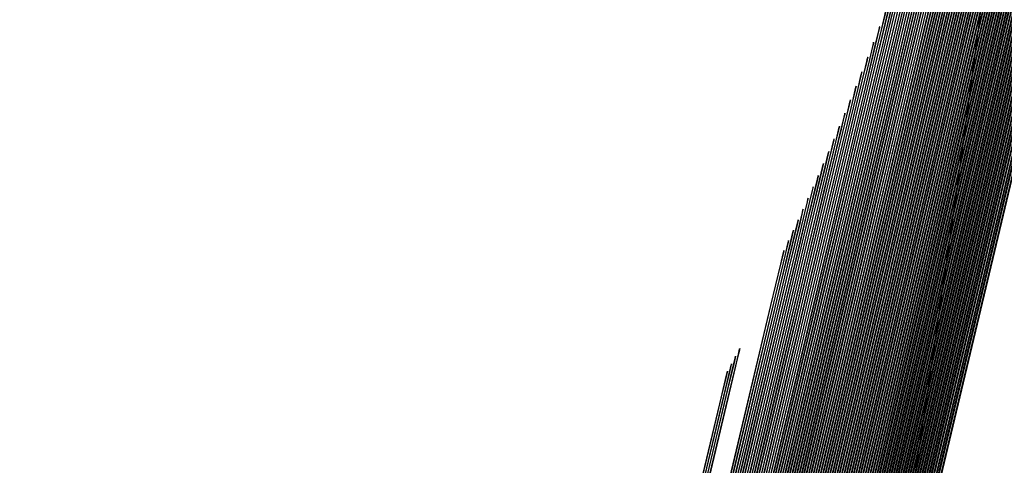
# Model space of a CAD drawing. Header units: millimetres. Extents: x 415 to 1550, y 0 to 812.
# Tile 18 of 51: x 823.496 to 824.317, y 144.757 to 145.129. Entities that reach past the tile are written whole.
import ezdxf

# ---------------------------------------------------------------- set-up
doc = ezdxf.new("R2010")
doc.units = ezdxf.units.MM

msp = doc.modelspace()

# ---------------------------------------------------------------- linework, layer by layer
at = {"color": 7, "linetype": 'Continuous', "lineweight": 25, "flags": 128}
for points in [[(823.62981, 142.31345), (824.0804, 144.19312), (824.52876, 146.07457), (824.64039, 146.54523), (824.66824, 146.6629), (824.67519, 146.69232), (824.67691, 146.69967), (824.67734, 146.70151), (824.67745, 146.70197), (824.67747, 146.70209), (824.67748, 146.70211), (824.67748, 146.70212), (824.67748, 146.70211), (824.67747, 146.70209), (824.67744, 146.70197), (824.67733, 146.70151), (824.67688, 146.69967), (824.67512, 146.69231), (824.66811, 146.66289), (824.64013, 146.5452), (824.52825, 146.07453), (824.07943, 144.19318), (823.64018, 142.36271)], [(823.63169, 142.31305), (824.08235, 144.19301), (824.53079, 146.07474), (824.64245, 146.54546), (824.67031, 146.66316), (824.67725, 146.69258), (824.67898, 146.69994), (824.67941, 146.70177), (824.67951, 146.70224), (824.67954, 146.70235), (824.67955, 146.70238), (824.67955, 146.70239), (824.67954, 146.70238), (824.67954, 146.70235), (824.67951, 146.70223), (824.67939, 146.70177), (824.67895, 146.69993), (824.67719, 146.69257), (824.67018, 146.66314), (824.64219, 146.54544), (824.53028, 146.0747), (824.08138, 144.19307), (823.63028, 142.31335)], [(823.63357, 142.31263), (824.08429, 144.1929), (824.53282, 146.07493), (824.64451, 146.54572), (824.67237, 146.66343), (824.67932, 146.69286), (824.68105, 146.70021), (824.68148, 146.70205), (824.68158, 146.70251), (824.68161, 146.70262), (824.68162, 146.70265), (824.68162, 146.70266), (824.68161, 146.70265), (824.68161, 146.70262), (824.68158, 146.70251), (824.68146, 146.70205), (824.68102, 146.70021), (824.67926, 146.69285), (824.67225, 146.66341), (824.64425, 146.54569), (824.53231, 146.07489), (824.08332, 144.19297), (823.63216, 142.31295)], [(823.63545, 142.31221), (824.08623, 144.1928), (824.53486, 146.07512), (824.64657, 146.54598), (824.67444, 146.66371), (824.68139, 146.69314), (824.68312, 146.7005), (824.68355, 146.70233), (824.68366, 146.7028), (824.68368, 146.70291), (824.68369, 146.70294), (824.68369, 146.70295), (824.68369, 146.70294), (824.68368, 146.70291), (824.68365, 146.70279), (824.68354, 146.70233), (824.68309, 146.70049), (824.68133, 146.69313), (824.67432, 146.66369), (824.64632, 146.54595), (824.53435, 146.07507), (824.08526, 144.19286), (823.63404, 142.31253)], [(823.63732, 142.31179), (824.08818, 144.19269), (824.5369, 146.07531), (824.64864, 146.54625), (824.67652, 146.66399), (824.68347, 146.69343), (824.6852, 146.70079), (824.68563, 146.70263), (824.68573, 146.70309), (824.68576, 146.7032), (824.68576, 146.70323), (824.68576, 146.70324), (824.68576, 146.70323), (824.68575, 146.7032), (824.68572, 146.70309), (824.68561, 146.70262), (824.68517, 146.70078), (824.6834, 146.69342), (824.67639, 146.66398), (824.64838, 146.54622), (824.53639, 146.07527), (824.08721, 144.19275), (823.63592, 142.31211)], [(823.6392, 142.31136), (824.09012, 144.19258), (824.53893, 146.07551), (824.65071, 146.54652), (824.67859, 146.66429), (824.68554, 146.69373), (824.68728, 146.70109), (824.6877, 146.70293), (824.68781, 146.70338), (824.68783, 146.7035), (824.68784, 146.70353), (824.68784, 146.70354), (824.68784, 146.70353), (824.68783, 146.7035), (824.6878, 146.70338), (824.68769, 146.70293), (824.68724, 146.70108), (824.68548, 146.69372), (824.67846, 146.66427), (824.65045, 146.54649), (824.53843, 146.07547), (824.08915, 144.19265), (823.63779, 142.31169)], [(823.64107, 142.31093), (824.09206, 144.19248), (824.54097, 146.07572), (824.65277, 146.5468), (824.68067, 146.66458), (824.68762, 146.69403), (824.68935, 146.70139), (824.68978, 146.70323), (824.68989, 146.70369), (824.68991, 146.7038), (824.68992, 146.70383), (824.68992, 146.70384), (824.68992, 146.70383), (824.68991, 146.7038), (824.68988, 146.70369), (824.68976, 146.70322), (824.68932, 146.70138), (824.68756, 146.69402), (824.68054, 146.66457), (824.65252, 146.54677), (824.54047, 146.07567), (824.09109, 144.19254), (823.63967, 142.31126)], [(823.64295, 142.31051), (824.09401, 144.19237), (824.54301, 146.07592), (824.65484, 146.54707), (824.68274, 146.66488), (824.6897, 146.69432), (824.69143, 146.70168), (824.69186, 146.70353), (824.69196, 146.70398), (824.69199, 146.7041), (824.69199, 146.70413), (824.692, 146.70414), (824.69199, 146.70413), (824.69198, 146.7041), (824.69196, 146.70398), (824.69184, 146.70352), (824.6914, 146.70168), (824.68963, 146.69432), (824.68261, 146.66486), (824.65458, 146.54704), (824.54251, 146.07587), (824.09304, 144.19244), (823.64154, 142.31083)], [(823.64482, 142.31009), (824.09595, 144.19227), (824.54505, 146.07612), (824.65691, 146.54735), (824.68481, 146.66517), (824.69177, 146.69462), (824.69351, 146.70198), (824.69393, 146.70382), (824.69404, 146.70428), (824.69406, 146.7044), (824.69407, 146.70442), (824.69407, 146.70443), (824.69407, 146.70442), (824.69406, 146.7044), (824.69403, 146.70428), (824.69392, 146.70382), (824.69347, 146.70198), (824.69171, 146.69461), (824.68469, 146.66515), (824.65665, 146.54731), (824.54454, 146.07607), (824.09498, 144.19233), (823.64342, 142.31041)], [(823.6467, 142.30966), (824.0979, 144.19217), (824.54709, 146.07632), (824.65898, 146.54762), (824.68689, 146.66546), (824.69385, 146.69492), (824.69558, 146.70228), (824.69601, 146.70412), (824.69612, 146.70458), (824.69614, 146.70469), (824.69615, 146.70472), (824.69615, 146.70473), (824.69615, 146.70472), (824.69614, 146.70469), (824.69611, 146.70458), (824.696, 146.70412), (824.69555, 146.70227), (824.69379, 146.6949), (824.68676, 146.66544), (824.65872, 146.54759), (824.54658, 146.07627), (824.09693, 144.19223), (823.64529, 142.30999)], [(823.64858, 142.30924), (824.09984, 144.19207), (824.54913, 146.07652), (824.66104, 146.5479), (824.68897, 146.66575), (824.69593, 146.69522), (824.69766, 146.70258), (824.69809, 146.70442), (824.69819, 146.70488), (824.69822, 146.705), (824.69823, 146.70503), (824.69823, 146.70503), (824.69822, 146.70503), (824.69822, 146.705), (824.69819, 146.70488), (824.69807, 146.70442), (824.69763, 146.70258), (824.69586, 146.69521), (824.68884, 146.66574), (824.66079, 146.54787), (824.54862, 146.07648), (824.09887, 144.19213), (823.64717, 142.30957)], [(823.65045, 142.30882), (824.10179, 144.19197), (824.55118, 146.07673), (824.66311, 146.54818), (824.69104, 146.66606), (824.69801, 146.69553), (824.69974, 146.70289), (824.70017, 146.70474), (824.70028, 146.70519), (824.7003, 146.70531), (824.70031, 146.70534), (824.70031, 146.70535), (824.7003, 146.70534), (824.7003, 146.70531), (824.70027, 146.70519), (824.70015, 146.70473), (824.69971, 146.70289), (824.69794, 146.69552), (824.69091, 146.66604), (824.66286, 146.54815), (824.55067, 146.07669), (824.10082, 144.19203), (823.64905, 142.30914)], [(823.65233, 142.30839), (824.10373, 144.19187), (824.55322, 146.07695), (824.66519, 146.54847), (824.69312, 146.66637), (824.70009, 146.69584), (824.70182, 146.70321), (824.70225, 146.70505), (824.70236, 146.70551), (824.70238, 146.70562), (824.70239, 146.70565), (824.70239, 146.70566), (824.70239, 146.70565), (824.70238, 146.70562), (824.70235, 146.70551), (824.70223, 146.70505), (824.70179, 146.7032), (824.70002, 146.69583), (824.69299, 146.66635), (824.66493, 146.54845), (824.55271, 146.07691), (824.10276, 144.19193), (823.65092, 142.30872)], [(823.65421, 142.30797), (824.10568, 144.19177), (824.55526, 146.07715), (824.66725, 146.54875), (824.6952, 146.66666), (824.70217, 146.69614), (824.7039, 146.70351), (824.70433, 146.70535), (824.70443, 146.70581), (824.70446, 146.70592), (824.70447, 146.70595), (824.70447, 146.70596), (824.70446, 146.70595), (824.70446, 146.70592), (824.70443, 146.70581), (824.70431, 146.70535), (824.70387, 146.7035), (824.7021, 146.69613), (824.69507, 146.66664), (824.667, 146.54872), (824.55475, 146.07711), (824.10471, 144.19183), (823.6528, 142.30829)], [(823.65609, 142.30756), (824.10762, 144.19168), (824.5573, 146.07735), (824.66932, 146.54902), (824.69727, 146.66695), (824.70424, 146.69643), (824.70598, 146.7038), (824.70641, 146.70564), (824.70651, 146.7061), (824.70654, 146.70622), (824.70654, 146.70624), (824.70654, 146.70626), (824.70654, 146.70624), (824.70653, 146.70622), (824.7065, 146.7061), (824.70639, 146.70564), (824.70594, 146.7038), (824.70418, 146.69642), (824.69714, 146.66694), (824.66906, 146.54899), (824.55679, 146.07731), (824.10665, 144.19174), (823.65468, 142.30787)], [(823.65797, 142.30714), (824.10957, 144.19158), (824.55934, 146.07756), (824.67139, 146.5493), (824.69935, 146.66725), (824.70632, 146.69674), (824.70806, 146.70411), (824.70849, 146.70595), (824.70859, 146.70641), (824.70862, 146.70652), (824.70862, 146.70655), (824.70862, 146.70656), (824.70862, 146.70655), (824.70861, 146.70652), (824.70858, 146.70641), (824.70847, 146.70595), (824.70802, 146.7041), (824.70626, 146.69673), (824.69922, 146.66723), (824.67113, 146.54927), (824.55883, 146.07752), (824.1086, 144.19164), (823.65656, 142.30746)], [(823.65985, 142.30671), (824.11151, 144.19149), (824.56138, 146.07778), (824.67346, 146.5496), (824.70143, 146.66757), (824.7084, 146.69706), (824.71014, 146.70443), (824.71057, 146.70627), (824.71067, 146.70673), (824.7107, 146.70684), (824.71071, 146.70687), (824.71071, 146.70689), (824.7107, 146.70687), (824.7107, 146.70684), (824.71067, 146.70673), (824.71055, 146.70627), (824.71011, 146.70442), (824.70834, 146.69705), (824.7013, 146.66755), (824.67321, 146.54957), (824.56088, 146.07774), (824.11054, 144.19155), (823.65844, 142.30705)], [(823.66173, 142.30629), (824.11346, 144.19139), (824.56343, 146.07801), (824.67554, 146.5499), (824.70351, 146.66789), (824.71049, 146.69738), (824.71222, 146.70475), (824.71265, 146.7066), (824.71276, 146.70706), (824.71278, 146.70717), (824.71279, 146.7072), (824.71279, 146.70721), (824.71279, 146.7072), (824.71278, 146.70717), (824.71275, 146.70706), (824.71264, 146.70659), (824.71219, 146.70475), (824.71042, 146.69737), (824.70338, 146.66787), (824.67528, 146.54987), (824.56292, 146.07796), (824.11249, 144.19145), (823.66032, 142.30662)], [(823.6636, 142.30586), (824.11541, 144.1913), (824.56548, 146.07823), (824.67761, 146.55021), (824.7056, 146.66821), (824.71257, 146.69771), (824.71431, 146.70508), (824.71474, 146.70693), (824.71484, 146.70739), (824.71487, 146.7075), (824.71488, 146.70753), (824.71488, 146.70754), (824.71487, 146.70753), (824.71487, 146.7075), (824.71484, 146.70738), (824.71472, 146.70692), (824.71428, 146.70508), (824.71251, 146.6977), (824.70547, 146.66819), (824.67736, 146.55017), (824.56497, 146.07819), (824.11444, 144.19136), (823.6622, 142.30619)], [(823.66548, 142.30543), (824.11735, 144.19121), (824.56752, 146.07846), (824.67969, 146.55051), (824.70768, 146.66853), (824.71466, 146.69804), (824.71639, 146.70541), (824.71682, 146.70725), (824.71693, 146.70772), (824.71696, 146.70783), (824.71696, 146.70786), (824.71696, 146.70787), (824.71696, 146.70786), (824.71695, 146.70783), (824.71692, 146.70772), (824.71681, 146.70725), (824.71636, 146.70541), (824.71459, 146.69803), (824.70755, 146.66851), (824.67943, 146.55048), (824.56701, 146.07841), (824.11638, 144.19127), (823.66408, 142.30576)], [(823.66736, 142.305), (824.1193, 144.19112), (824.56957, 146.07869), (824.68177, 146.55081), (824.70976, 146.66886), (824.71674, 146.69837), (824.71848, 146.70574), (824.71891, 146.70759), (824.71902, 146.70805), (824.71904, 146.70816), (824.71905, 146.70819), (824.71905, 146.7082), (824.71904, 146.70819), (824.71904, 146.70816), (824.71901, 146.70804), (824.71889, 146.70758), (824.71845, 146.70574), (824.71668, 146.69836), (824.70963, 146.66884), (824.68151, 146.55078), (824.56906, 146.07864), (824.11833, 144.19117), (823.66596, 142.30533)], [(823.66924, 142.30458), (824.12125, 144.19103), (824.57161, 146.07892), (824.68384, 146.55112), (824.71184, 146.66918), (824.71883, 146.69869), (824.72057, 146.70607), (824.721, 146.70792), (824.7211, 146.70838), (824.72113, 146.70849), (824.72113, 146.70852), (824.72113, 146.70853), (824.72113, 146.70852), (824.72112, 146.70849), (824.72109, 146.70838), (824.72098, 146.70791), (824.72053, 146.70607), (824.71876, 146.69869), (824.71171, 146.66916), (824.68358, 146.55109), (824.5711, 146.07887), (824.12028, 144.19109), (823.66784, 142.3049)], [(823.67113, 142.30415), (824.12319, 144.19094), (824.57366, 146.07914), (824.68592, 146.55143), (824.71393, 146.66951), (824.72091, 146.69903), (824.72265, 146.7064), (824.72308, 146.70825), (824.72319, 146.70871), (824.72321, 146.70882), (824.72322, 146.70885), (824.72322, 146.70886), (824.72322, 146.70885), (824.72321, 146.70882), (824.72318, 146.70871), (824.72306, 146.70825), (824.72262, 146.7064), (824.72085, 146.69901), (824.7138, 146.66949), (824.68566, 146.55139), (824.57315, 146.0791), (824.12222, 144.191), (823.66972, 142.30448)], [(823.67301, 142.30373), (824.12514, 144.19085), (824.57571, 146.07938), (824.68799, 146.55173), (824.71601, 146.66983), (824.723, 146.69935), (824.72474, 146.70673), (824.72517, 146.70858), (824.72527, 146.70904), (824.7253, 146.70915), (824.7253, 146.70918), (824.72531, 146.70919), (824.7253, 146.70918), (824.72529, 146.70915), (824.72526, 146.70904), (824.72515, 146.70858), (824.7247, 146.70673), (824.72293, 146.69935), (824.71588, 146.66982), (824.68773, 146.5517), (824.5752, 146.07933), (824.12417, 144.19091), (823.6716, 142.30405)], [(823.67489, 142.3033), (824.12709, 144.19076), (824.57775, 146.07961), (824.69007, 146.55204), (824.71809, 146.67016), (824.72508, 146.69968), (824.72682, 146.70706), (824.72725, 146.70891), (824.72736, 146.70937), (824.72738, 146.70949), (824.72739, 146.70952), (824.72739, 146.70952), (824.72739, 146.70952), (824.72738, 146.70949), (824.72735, 146.70937), (824.72724, 146.70891), (824.72679, 146.70706), (824.72502, 146.69968), (824.71796, 146.67014), (824.68981, 146.55201), (824.57724, 146.07956), (824.12612, 144.19082), (823.67348, 142.30363)], [(824.72888, 146.70739), (824.7271, 146.7), (824.72005, 146.67047), (824.69189, 146.55231), (824.57929, 146.07979), (824.12806, 144.19073), (823.67537, 142.30321)], [(823.67678, 142.30288), (824.12904, 144.19068), (824.5798, 146.07984), (824.69214, 146.55235), (824.72018, 146.67048), (824.72717, 146.70002), (824.72891, 146.7074)], [(824.72919, 146.70034), (824.72213, 146.67079), (824.69396, 146.55262), (824.58134, 146.08002), (824.13001, 144.19065), (823.67725, 142.30279)], [(823.67866, 142.30246), (824.13098, 144.19059), (824.58185, 146.08007), (824.69422, 146.55266), (824.72226, 146.67081), (824.72925, 146.70035)], [(823.63971, 142.36281), (824.07846, 144.19323), (824.51506, 146.02536), (824.62378, 146.48367), (824.6509, 146.59826), (824.65766, 146.62691), (824.65935, 146.63407), (824.65976, 146.63586), (824.65987, 146.63631), (824.65989, 146.63642), (824.6599, 146.63646), (824.65989, 146.63644), (824.65989, 146.63642), (824.65986, 146.63631), (824.65975, 146.63586), (824.65931, 146.63406), (824.6576, 146.6269), (824.65077, 146.59824), (824.62352, 146.48364), (824.51456, 146.02532), (824.07749, 144.19329), (823.65397, 142.42826)], [(823.6535, 142.42835), (824.07652, 144.19334), (824.49751, 145.95993), (824.60235, 146.40183), (824.62851, 146.51232), (824.63503, 146.53994), (824.63665, 146.54685), (824.63705, 146.54857), (824.63715, 146.549), (824.63717, 146.54911), (824.63718, 146.54915), (824.63718, 146.54914), (824.63717, 146.54911), (824.63714, 146.549), (824.63703, 146.54857), (824.63662, 146.54684), (824.63496, 146.53993), (824.62838, 146.51231), (824.6021, 146.4018), (824.49701, 145.95989), (824.07555, 144.19341), (823.66668, 142.4893)], [(823.66621, 142.48939), (824.07458, 144.19345), (824.48104, 145.89901), (824.58226, 146.32564), (824.60752, 146.43231), (824.61381, 146.45897), (824.61538, 146.46564), (824.61576, 146.4673), (824.61586, 146.46772), (824.61588, 146.46783), (824.61589, 146.46786), (824.61588, 146.46783), (824.61585, 146.46772), (824.61575, 146.4673), (824.61534, 146.46564), (824.61375, 146.45897), (824.60739, 146.43229), (824.58201, 146.32561), (824.48053, 145.89897), (824.07361, 144.19352), (823.67841, 142.5463)], [(823.67794, 142.54639), (824.07263, 144.19357), (824.46553, 145.84215), (824.56338, 146.25452), (824.58779, 146.35763), (824.59387, 146.3834), (824.59539, 146.38985), (824.59576, 146.39146), (824.59585, 146.39186), (824.59588, 146.39196), (824.59588, 146.39199), (824.59587, 146.39196), (824.59585, 146.39186), (824.59575, 146.39145), (824.59536, 146.38984), (824.59381, 146.3834), (824.58766, 146.35762), (824.56312, 146.2545), (824.46502, 145.84212), (824.07167, 144.19363), (823.68926, 142.59963)], [(823.68879, 142.59972), (824.07069, 144.19368), (824.45089, 145.78896), (824.54558, 146.188), (824.5692, 146.28777), (824.57509, 146.31271), (824.57656, 146.31894), (824.57692, 146.3205), (824.57701, 146.32089), (824.57703, 146.32099), (824.57704, 146.32102), (824.57703, 146.32099), (824.577, 146.32089), (824.5769, 146.3205), (824.57653, 146.31894), (824.57503, 146.3127), (824.56908, 146.28775), (824.54533, 146.18797), (824.45038, 145.78894), (824.06972, 144.19375), (823.69932, 142.64965)], [(823.69884, 142.64974), (824.06875, 144.19379), (824.43704, 145.7391), (824.52877, 146.12563), (824.55166, 146.22227), (824.55736, 146.24643), (824.55878, 146.25247), (824.55913, 146.25398), (824.55921, 146.25436), (824.55924, 146.25445), (824.55924, 146.25448), (824.55923, 146.25445), (824.55921, 146.25436), (824.55911, 146.25398), (824.55875, 146.25247), (824.5573, 146.24642), (824.55153, 146.22226), (824.52852, 146.12561), (824.43654, 145.73907), (824.06778, 144.19386), (823.70864, 142.69666)], [(823.70817, 142.69675), (824.06681, 144.19391), (824.42391, 145.69226), (824.51286, 146.06704), (824.53505, 146.16074), (824.54058, 146.18416), (824.54195, 146.19002), (824.54229, 146.19148), (824.54238, 146.19185), (824.5424, 146.19194), (824.5424, 146.19197), (824.54239, 146.19194), (824.54237, 146.19185), (824.54228, 146.19148), (824.54192, 146.19002), (824.54052, 146.18416), (824.53492, 146.16073), (824.51261, 146.06702), (824.42341, 145.69224), (824.06584, 144.19398), (823.71731, 142.74092)], [(823.71684, 142.741), (824.06487, 144.19403), (824.41143, 145.64817), (824.49776, 146.01189), (824.5193, 146.10283), (824.52467, 146.12556), (824.526, 146.13124), (824.52633, 146.13266), (824.52641, 146.13302), (824.52643, 146.13311), (824.52643, 146.13313), (824.52643, 146.13311), (824.5264, 146.13302), (824.52631, 146.13266), (824.52597, 146.13124), (824.5246, 146.12555), (824.51917, 146.10281), (824.49751, 146.01187), (824.41093, 145.64815), (824.0639, 144.1941), (823.72537, 142.78267)], [(823.7249, 142.78275), (824.06293, 144.19414), (824.39956, 145.60661), (824.48342, 145.95989), (824.50434, 146.04822), (824.50955, 146.0703), (824.51084, 146.07582), (824.51116, 146.0772), (824.51124, 146.07755), (824.51126, 146.07763), (824.51126, 146.07766), (824.51126, 146.07763), (824.51123, 146.07754), (824.51115, 146.0772), (824.51081, 146.07582), (824.50948, 146.0703), (824.50421, 146.04821), (824.48317, 145.95987), (824.39906, 145.60658), (824.06196, 144.19421), (823.73288, 142.82212)], [(823.73241, 142.8222), (824.06099, 144.19426), (824.38823, 145.56735), (824.46976, 145.91078), (824.49009, 145.99664), (824.49516, 146.01811), (824.49642, 146.02347), (824.49673, 146.02481), (824.4968, 146.02515), (824.49682, 146.02524), (824.49683, 146.02526), (824.49682, 146.02524), (824.49679, 146.02515), (824.49671, 146.02481), (824.49638, 146.02347), (824.49509, 146.0181), (824.48996, 145.99663), (824.4695, 145.91076), (824.38773, 145.56733), (824.06002, 144.19433), (823.73988, 142.85945)], [(823.7394, 142.85953), (824.05905, 144.19438), (824.37741, 145.53021), (824.45672, 145.86432), (824.47651, 145.94785), (824.48144, 145.96873), (824.48266, 145.97395), (824.48296, 145.97526), (824.48304, 145.97558), (824.48305, 145.97567), (824.48306, 145.97569), (824.48305, 145.97567), (824.48303, 145.97558), (824.48295, 145.97526), (824.48263, 145.97395), (824.48137, 145.96873), (824.47638, 145.94784), (824.45647, 145.8643), (824.37691, 145.53019), (824.05808, 144.19445), (823.74641, 142.89483)], [(823.74593, 142.89491), (824.05711, 144.1945), (824.36705, 145.49502), (824.44427, 145.8203), (824.46353, 145.90163), (824.46833, 145.92196), (824.46952, 145.92704), (824.46982, 145.92831), (824.46989, 145.92863), (824.46991, 145.92871), (824.46991, 145.92873), (824.4699, 145.92871), (824.46988, 145.92863), (824.4698, 145.92831), (824.46949, 145.92704), (824.46827, 145.92195), (824.46341, 145.90162), (824.44402, 145.82028), (824.36655, 145.49501), (824.05614, 144.19458), (823.75251, 142.92841)], [(823.75203, 142.92849), (824.05517, 144.19462), (824.35713, 145.46164), (824.43236, 145.77854), (824.45112, 145.85777), (824.4558, 145.87758), (824.45696, 145.88253), (824.45724, 145.88376), (824.45731, 145.88407), (824.45733, 145.88415), (824.45733, 145.88418), (824.45733, 145.88415), (824.45731, 145.88407), (824.45723, 145.88376), (824.45693, 145.88253), (824.45573, 145.87757), (824.451, 145.85776), (824.43211, 145.77852), (824.35663, 145.46163), (824.0542, 144.19469), (823.7582, 142.96033)], [(823.75773, 142.9604), (824.05323, 144.19475), (824.3476, 145.42994), (824.42094, 145.73887), (824.43923, 145.81611), (824.44379, 145.83542), (824.44492, 145.84024), (824.4452, 145.84145), (824.44527, 145.84175), (824.44528, 145.84182), (824.44529, 145.84185), (824.44528, 145.84182), (824.44526, 145.84175), (824.44518, 145.84145), (824.44489, 145.84024), (824.44373, 145.83541), (824.43911, 145.8161), (824.42069, 145.73885), (824.3471, 145.42992), (824.05226, 144.19482), (823.76353, 142.9907)], [(823.76305, 142.99077), (824.05129, 144.19487), (824.33844, 145.39978), (824.40998, 145.70113), (824.42783, 145.77648), (824.43227, 145.79531), (824.43337, 145.80002), (824.43365, 145.8012), (824.43371, 145.80149), (824.43373, 145.80157), (824.43373, 145.80159), (824.43372, 145.80157), (824.4337, 145.80149), (824.43363, 145.8012), (824.43334, 145.80002), (824.43221, 145.79531), (824.4277, 145.77647), (824.40973, 145.70112), (824.33794, 145.39977), (824.05032, 144.19494), (823.76851, 143.01963)], [(823.76803, 143.01971), (824.04935, 144.195), (824.32962, 145.37106), (824.39945, 145.6652), (824.41687, 145.73874), (824.42121, 145.75712), (824.42228, 145.76172), (824.42255, 145.76287), (824.42261, 145.76315), (824.42263, 145.76322), (824.42263, 145.76325), (824.42262, 145.76322), (824.4226, 145.76315), (824.42253, 145.76287), (824.42225, 145.76172), (824.42114, 145.75712), (824.41674, 145.73873), (824.3992, 145.66519), (824.32912, 145.37105), (824.04838, 144.19507), (823.77316, 143.04723)], [(823.77269, 143.04731), (824.04741, 144.19512), (824.32112, 145.34368), (824.38932, 145.63094), (824.40633, 145.70276), (824.41056, 145.72071), (824.41162, 145.7252), (824.41187, 145.72632), (824.41194, 145.7266), (824.41195, 145.72667), (824.41196, 145.72669), (824.41195, 145.72667), (824.41193, 145.7266), (824.41186, 145.72632), (824.41158, 145.7252), (824.4105, 145.72071), (824.4062, 145.70275), (824.38907, 145.63092), (824.32062, 145.34367), (824.04644, 144.19519), (823.77752, 143.07359)], [(823.77705, 143.07366), (824.04547, 144.19525), (824.31292, 145.31755), (824.37956, 145.59824), (824.39618, 145.66841), (824.40032, 145.68596), (824.40134, 145.69034), (824.4016, 145.69144), (824.40166, 145.69171), (824.40167, 145.69178), (824.40168, 145.6918), (824.40167, 145.69178), (824.40165, 145.69171), (824.40158, 145.69144), (824.40131, 145.69034), (824.40026, 145.68595), (824.39605, 145.66841), (824.37931, 145.59823), (824.31242, 145.31754), (824.0445, 144.19532), (823.7816, 143.09878)], [(823.78113, 143.09885), (824.04353, 144.19538), (824.305, 145.29259), (824.37015, 145.567), (824.38639, 145.6356), (824.39044, 145.65275), (824.39144, 145.65704), (824.39169, 145.65811), (824.39175, 145.65838), (824.39176, 145.65845), (824.39177, 145.65847), (824.39176, 145.65845), (824.39174, 145.65838), (824.39167, 145.65811), (824.39141, 145.65704), (824.39038, 145.65275), (824.38627, 145.6356), (824.3699, 145.56699), (824.3045, 145.29258), (824.04256, 144.19545), (823.78542, 143.12289)], [(823.78494, 143.12296), (824.04159, 144.1955), (824.29733, 145.26871), (824.36106, 145.53711), (824.37695, 145.60422), (824.38091, 145.621), (824.38189, 145.62519), (824.38213, 145.62624), (824.38219, 145.6265), (824.3822, 145.62657), (824.3822, 145.62659), (824.3822, 145.62657), (824.38218, 145.6265), (824.38211, 145.62624), (824.38186, 145.62519), (824.38084, 145.621), (824.37682, 145.60422), (824.36081, 145.53711), (824.29684, 145.2687), (824.04062, 144.19558), (823.78899, 143.14597)], [(823.78852, 143.14604), (824.03965, 144.19563), (824.28991, 145.24586), (824.35227, 145.50852), (824.36782, 145.57418), (824.37169, 145.5906), (824.37265, 145.5947), (824.37289, 145.59573), (824.37295, 145.59599), (824.37296, 145.59605), (824.37296, 145.59607), (824.37296, 145.59605), (824.37294, 145.59599), (824.37287, 145.59573), (824.37262, 145.5947), (824.37163, 145.5906), (824.3677, 145.57418), (824.35202, 145.50851), (824.28942, 145.24585), (824.03868, 144.19571), (823.79234, 143.16811)], [(823.79186, 143.16818), (824.03771, 144.19576), (824.28272, 145.22396), (824.34377, 145.48111), (824.359, 145.5454), (824.36278, 145.56147), (824.36372, 145.56549), (824.36395, 145.5665), (824.36401, 145.56675), (824.36402, 145.56681), (824.36403, 145.56683), (824.36402, 145.56681), (824.364, 145.56675), (824.36394, 145.56649), (824.36369, 145.56549), (824.36272, 145.56147), (824.35887, 145.5454), (824.34352, 145.4811), (824.28223, 145.22396), (824.03675, 144.19584), (823.79547, 143.18935)], [(823.79499, 143.18941), (824.03577, 144.19589), (824.27574, 145.20297), (824.33554, 145.45483), (824.35045, 145.5178), (824.35416, 145.53354), (824.35508, 145.53748), (824.35531, 145.53846), (824.35536, 145.53871), (824.35537, 145.53876), (824.35538, 145.53879), (824.35537, 145.53876), (824.35535, 145.53871), (824.35529, 145.53846), (824.35505, 145.53747), (824.3541, 145.53354), (824.35032, 145.51779), (824.33529, 145.45482), (824.27525, 145.20296), (824.03481, 144.19597), (823.79839, 143.20974)], [(823.79792, 143.20981), (824.03384, 144.19603), (824.26897, 145.18281), (824.32756, 145.4296), (824.34217, 145.4913), (824.3458, 145.50673), (824.3467, 145.51058), (824.34692, 145.51155), (824.34698, 145.51179), (824.34699, 145.51185), (824.34699, 145.51187), (824.34699, 145.51185), (824.34697, 145.51179), (824.34691, 145.51155), (824.34667, 145.51058), (824.34574, 145.50673), (824.34204, 145.4913), (824.32731, 145.4296), (824.26847, 145.18281), (824.03287, 144.1961), (823.80113, 143.22935)], [(823.80065, 143.22941), (824.0319, 144.19616), (824.26238, 145.16346), (824.31981, 145.40537), (824.33413, 145.46585), (824.33769, 145.48097), (824.33858, 145.48475), (824.33879, 145.4857), (824.33885, 145.48593), (824.33886, 145.48599), (824.33886, 145.48601), (824.33886, 145.48599), (824.33884, 145.48593), (824.33878, 145.4857), (824.33855, 145.48475), (824.33763, 145.48097), (824.33401, 145.46585), (824.31956, 145.40537), (824.26189, 145.16346), (824.03093, 144.19624), (823.80369, 143.2482), (823.74671, 143.0113)], [(823.74647, 143.01133), (823.80321, 143.24827), (824.02996, 144.1963), (824.25597, 145.14485), (824.31229, 145.38208), (824.32633, 145.44139), (824.32982, 145.45621), (824.33069, 145.45992), (824.3309, 145.46085), (824.33095, 145.46108), (824.33097, 145.46114), (824.33097, 145.46116), (824.33096, 145.46114), (824.33095, 145.46108), (824.33089, 145.46085), (824.33066, 145.45992), (824.32976, 145.45621), (824.32621, 145.44138), (824.31204, 145.38207), (824.25548, 145.14485), (824.029, 144.19637), (823.80607, 143.26636), (823.75018, 143.03395)], [(823.74994, 143.03399), (823.8056, 143.26642), (824.02803, 144.19643), (824.24973, 145.12695), (824.30498, 145.35966), (824.31875, 145.41785), (824.32218, 145.43239), (824.32303, 145.43603), (824.32324, 145.43694), (824.32329, 145.43716), (824.3233, 145.43722), (824.3233, 145.43724), (824.32329, 145.43722), (824.32328, 145.43716), (824.32322, 145.43694), (824.323, 145.43603), (824.32212, 145.43239), (824.31863, 145.41785), (824.30473, 145.35966), (824.24924, 145.12696), (824.02706, 144.19651), (823.8083, 143.28384), (823.75345, 143.05577)], [(823.75321, 143.05581), (823.80782, 143.28391), (824.02609, 144.19657), (824.24365, 145.10972), (824.29786, 145.33809), (824.31138, 145.39518), (824.31474, 145.40946), (824.31558, 145.41303), (824.31578, 145.41392), (824.31583, 145.41414), (824.31584, 145.4142), (824.31584, 145.41422), (824.31584, 145.4142), (824.31582, 145.41414), (824.31576, 145.41392), (824.31554, 145.41303), (824.31468, 145.40946), (824.31126, 145.39518), (824.29762, 145.33809), (824.24316, 145.10972), (824.02512, 144.19664), (823.81038, 143.3007), (823.75653, 143.07681)], [(823.75629, 143.07685), (823.8099, 143.30077), (824.02415, 144.1967), (824.23772, 145.09312), (824.29094, 145.3173), (824.30421, 145.37335), (824.30751, 145.38736), (824.30832, 145.39087), (824.30852, 145.39174), (824.30857, 145.39196), (824.30858, 145.39201), (824.30859, 145.39203), (824.30858, 145.39201), (824.30856, 145.39196), (824.30851, 145.39174), (824.30829, 145.39087), (824.30744, 145.38736), (824.30408, 145.37335), (824.29069, 145.3173), (824.23723, 145.09312), (824.02319, 144.19678), (823.81231, 143.31697), (823.75944, 143.09711)], [(823.7592, 143.09714), (823.81183, 143.31704), (824.02221, 144.19684), (824.23193, 145.07712), (824.28419, 145.29726), (824.29722, 145.3523), (824.30046, 145.36606), (824.30126, 145.3695), (824.30146, 145.37036), (824.30151, 145.37057), (824.30152, 145.37063), (824.30152, 145.37065), (824.30151, 145.37063), (824.3015, 145.37057), (824.30144, 145.37036), (824.30123, 145.3695), (824.3004, 145.36606), (824.29709, 145.3523), (824.28394, 145.29726), (824.23144, 145.07712), (824.02125, 144.19692), (823.81411, 143.33267), (823.76217, 143.1167)], [(823.76193, 143.11673), (823.81363, 143.33274), (824.02028, 144.19698), (824.22628, 145.06168), (824.27761, 145.27792), (824.29041, 145.33199), (824.29359, 145.3455), (824.29438, 145.34888), (824.29457, 145.34973), (824.29462, 145.34994), (824.29463, 145.34999), (824.29463, 145.35001), (824.29462, 145.34999), (824.29461, 145.34994), (824.29456, 145.34973), (824.29435, 145.34888), (824.29353, 145.3455), (824.29028, 145.33199), (824.27736, 145.27792), (824.22579, 145.06168), (824.01931, 144.19706), (823.81578, 143.34784), (823.76475, 143.13562)], [(823.76451, 143.13566), (823.8153, 143.3479), (824.01834, 144.19712), (824.22075, 145.04678), (824.27119, 145.25926), (824.28376, 145.31238), (824.28689, 145.32567), (824.28767, 145.32899), (824.28786, 145.32982), (824.2879, 145.33002), (824.28791, 145.33007), (824.28791, 145.33009), (824.28791, 145.33007), (824.28789, 145.33002), (824.28784, 145.32982), (824.28763, 145.32899), (824.28683, 145.32566), (824.28364, 145.31238), (824.27095, 145.25926), (824.22026, 145.04678), (824.01738, 144.1972), (823.81733, 143.3625), (823.76717, 143.15391)], [(823.76693, 143.15395), (823.81685, 143.36257), (824.01641, 144.19726), (824.21535, 145.03238), (824.26492, 145.24123), (824.27728, 145.29345), (824.28035, 145.3065), (824.28111, 145.30977), (824.2813, 145.31058), (824.28135, 145.31078), (824.28136, 145.31084), (824.28136, 145.31086), (824.28135, 145.31084), (824.28134, 145.31078), (824.28128, 145.31058), (824.28108, 145.30977), (824.28029, 145.3065), (824.27716, 145.29345), (824.26468, 145.24123), (824.21486, 145.03239), (824.01544, 144.19734), (823.81876, 143.37668), (823.76944, 143.1716)], [(823.76921, 143.17163), (823.81828, 143.37674), (824.01447, 144.1974), (824.21006, 145.01848), (824.2588, 145.22381), (824.27095, 145.27515), (824.27397, 145.28798), (824.27472, 145.29119), (824.2749, 145.29199), (824.27494, 145.2922), (824.27495, 145.29224), (824.27496, 145.29226), (824.27495, 145.29224), (824.27494, 145.2922), (824.27488, 145.29199), (824.27469, 145.29119), (824.27391, 145.28798), (824.27082, 145.27515), (824.25855, 145.22381), (824.20957, 145.01848), (824.01351, 144.19748), (823.82008, 143.3904), (823.77158, 143.18871)], [(823.77134, 143.18874), (823.81961, 143.39046), (824.01254, 144.19754), (824.20488, 145.00503), (824.25281, 145.20696), (824.26476, 145.25745), (824.26773, 145.27007), (824.26846, 145.27323), (824.26864, 145.27402), (824.26869, 145.27422), (824.2687, 145.27427), (824.2687, 145.27428), (824.26869, 145.27427), (824.26868, 145.27422), (824.26863, 145.27402), (824.26843, 145.27323), (824.26767, 145.27007), (824.26464, 145.25745), (824.25257, 145.20696), (824.20439, 145.00504), (824.01157, 144.19763), (823.8213, 143.40369), (823.77359, 143.20528)], [(823.77335, 143.20531), (823.82082, 143.40375), (824.0106, 144.19769), (824.19981, 144.99202), (824.24696, 145.19067), (824.25871, 145.24033), (824.26163, 145.25275), (824.26235, 145.25585), (824.26253, 145.25663), (824.26257, 145.25682), (824.26258, 145.25687), (824.26258, 145.25689), (824.26258, 145.25687), (824.26256, 145.25682), (824.26251, 145.25663), (824.26232, 145.25585), (824.26157, 145.25275), (824.25858, 145.24033), (824.24671, 145.19067), (824.19932, 144.99203), (824.00963, 144.19777), (823.82242, 143.41655), (823.77547, 143.22133)], [(823.77524, 143.22136), (823.82194, 143.41662), (824.00867, 144.19783), (824.19483, 144.97943), (824.24123, 145.17489), (824.25279, 145.22376), (824.25566, 145.23598), (824.25637, 145.23903), (824.25655, 145.2398), (824.25659, 145.23999), (824.2566, 145.24003), (824.2566, 145.24005), (824.25659, 145.24003), (824.25658, 145.23999), (824.25653, 145.2398), (824.25634, 145.23903), (824.2556, 145.23598), (824.25266, 145.22376), (824.24098, 145.17489), (824.19434, 144.97944), (824.0077, 144.19791), (823.82344, 143.42902), (823.77724, 143.23688)], [(823.777, 143.23692), (823.82296, 143.42909), (824.00673, 144.19798), (824.18996, 144.96724), (824.23561, 145.15961), (824.24699, 145.20771), (824.24982, 145.21973), (824.25052, 145.22274), (824.25069, 145.22349), (824.25073, 145.22368), (824.25074, 145.22373), (824.25074, 145.22374), (824.25074, 145.22373), (824.25072, 145.22368), (824.25067, 145.22349), (824.25049, 145.22274), (824.24976, 145.21973), (824.24687, 145.20771), (824.23537, 145.15962), (824.18947, 144.96725), (824.00576, 144.19806), (823.82437, 143.44112), (823.77889, 143.25196), (823.76748, 143.20468)], [(823.8239, 143.44118), (824.0048, 144.19813), (824.18517, 144.95543), (824.23011, 145.14481), (824.24131, 145.19216), (824.2441, 145.204), (824.24479, 145.20696), (824.24495, 145.2077), (824.24499, 145.20788), (824.245, 145.20793), (824.245, 145.20794), (824.245, 145.20793), (824.24499, 145.20788), (824.24494, 145.2077), (824.24475, 145.20696), (824.24404, 145.204), (824.24119, 145.19216), (824.22987, 145.14481), (824.18468, 144.95544), (824.00383, 144.19821), (823.82522, 143.45286)], [(823.82474, 143.45292), (824.00286, 144.19827), (824.18047, 144.94398), (824.22472, 145.13046), (824.23575, 145.17708), (824.23849, 145.18874), (824.23917, 145.19166), (824.23933, 145.19238), (824.23937, 145.19257), (824.23938, 145.19261), (824.23938, 145.19263), (824.23938, 145.19261), (824.23936, 145.19257), (824.23932, 145.19238), (824.23914, 145.19166), (824.23843, 145.18874), (824.23563, 145.17709), (824.22447, 145.13046), (824.17997, 144.94399), (824.0019, 144.19836), (823.82598, 143.46425)], [(823.8255, 143.46431), (824.00093, 144.19842), (824.17585, 144.93288), (824.21943, 145.11654), (824.23029, 145.16247), (824.23299, 145.17394), (824.23366, 145.17682), (824.23382, 145.17753), (824.23386, 145.17771), (824.23387, 145.17776), (824.23387, 145.17777), (824.23387, 145.17776), (824.23385, 145.17771), (824.23381, 145.17753), (824.23363, 145.17682), (824.23293, 145.17395), (824.23017, 145.16247), (824.21919, 145.11655), (824.17536, 144.93289), (823.99996, 144.1985), (823.82667, 143.47531)], [(823.82619, 143.47537), (823.99899, 144.19857), (824.17131, 144.9221), (824.21424, 145.10304), (824.22494, 145.14828), (824.2276, 145.15959), (824.22826, 145.16242), (824.22842, 145.16313), (824.22845, 145.1633), (824.22846, 145.16334), (824.22846, 145.16336), (824.22846, 145.16334), (824.22845, 145.1633), (824.2284, 145.16313), (824.22823, 145.16242), (824.22754, 145.15959), (824.22482, 145.14828), (824.214, 145.10304), (824.17081, 144.92212), (823.99803, 144.19865), (823.82727, 143.48605)], [(823.82679, 143.48611), (823.99706, 144.19872), (824.16684, 144.91165), (824.20915, 145.08993), (824.21969, 145.13451), (824.22231, 145.14565), (824.22295, 145.14844), (824.22311, 145.14914), (824.22315, 145.14931), (824.22316, 145.14935), (824.22316, 145.14937), (824.22315, 145.14935), (824.22314, 145.14931), (824.2231, 145.14914), (824.22292, 145.14844), (824.22224, 145.14565), (824.21956, 145.13451), (824.2089, 145.08994), (824.16635, 144.91166), (823.99609, 144.1988), (823.82781, 143.4965)], [(823.82733, 143.49656), (823.99513, 144.19887), (824.16245, 144.9015), (824.20414, 145.07721), (824.21453, 145.12114), (824.21711, 145.13212), (824.21775, 145.13487), (824.2179, 145.13555), (824.21794, 145.13573), (824.21795, 145.13577), (824.21795, 145.13578), (824.21794, 145.13577), (824.21793, 145.13573), (824.21789, 145.13555), (824.21772, 145.13487), (824.21705, 145.13212), (824.21441, 145.12114), (824.2039, 145.07721), (824.16196, 144.90151), (823.99416, 144.19896), (823.82827, 143.50666)], [(823.8278, 143.50672), (823.99319, 144.19902), (824.15812, 144.89164), (824.19922, 145.06484), (824.20946, 145.10815), (824.212, 145.11897), (824.21263, 145.12168), (824.21279, 145.12236), (824.21282, 145.12253), (824.21283, 145.12257), (824.21283, 145.12258), (824.21283, 145.12257), (824.21281, 145.12253), (824.21277, 145.12236), (824.2126, 145.12168), (824.21194, 145.11898), (824.20934, 145.10815), (824.19898, 145.06485), (824.15764, 144.89166), (823.99223, 144.19911), (823.82867, 143.51654)], [(823.8282, 143.5166), (823.99126, 144.19918), (824.15387, 144.88206), (824.19439, 145.05283), (824.20448, 145.09552), (824.20699, 145.1062), (824.20761, 145.10887), (824.20776, 145.10953), (824.20779, 145.1097), (824.2078, 145.10974), (824.2078, 145.10976), (824.2078, 145.10974), (824.20779, 145.1097), (824.20774, 145.10953), (824.20758, 145.10887), (824.20693, 145.1062), (824.20436, 145.09553), (824.19414, 145.05283), (824.15338, 144.88207), (823.9903, 144.19926), (823.82901, 143.52615)], [(823.82853, 143.52621), (823.98933, 144.19933), (824.14968, 144.87274), (824.18963, 145.04114), (824.19958, 145.08325), (824.20206, 145.09378), (824.20267, 145.09641), (824.20282, 145.09706), (824.20285, 145.09723), (824.20286, 145.09727), (824.20286, 145.09728), (824.20285, 145.09727), (824.20284, 145.09723), (824.2028, 145.09706), (824.20264, 145.09641), (824.20199, 145.09378), (824.19946, 145.08325), (824.18938, 145.04115), (824.14919, 144.87276), (823.98836, 144.19941), (823.82929, 143.53551)], [(823.82881, 143.53557), (823.98739, 144.19948), (824.14554, 144.86369), (824.18495, 145.02979), (824.19477, 145.07131), (824.1972, 145.08169), (824.19781, 145.08429), (824.19795, 145.08494), (824.19799, 145.0851), (824.198, 145.08514), (824.198, 145.08515), (824.19799, 145.08514), (824.19798, 145.0851), (824.19794, 145.08494), (824.19778, 145.08429), (824.19714, 145.08169), (824.19464, 145.07132), (824.1847, 145.02979), (824.14506, 144.8637), (823.98643, 144.19957), (823.8295, 143.54462)], [(823.82902, 143.54468), (823.98546, 144.19964), (824.14147, 144.85488), (824.18034, 145.01873), (824.19003, 145.0597), (824.19243, 145.06994), (824.19303, 145.0725), (824.19317, 145.07314), (824.1932, 145.0733), (824.19321, 145.07334), (824.19321, 145.07335), (824.19321, 145.07334), (824.1932, 145.0733), (824.19315, 145.07314), (824.193, 145.0725), (824.19237, 145.06994), (824.1899, 145.0597), (824.1801, 145.01874), (824.14098, 144.85489), (823.9845, 144.19973), (823.82966, 143.55351)], [(823.82918, 143.55357), (823.98353, 144.19979), (824.13745, 144.8463), (824.17581, 145.00797), (824.18536, 145.04839), (824.18773, 145.0585), (824.18832, 145.06103), (824.18846, 145.06166), (824.1885, 145.06182), (824.1885, 145.06186), (824.1885, 145.06187), (824.1885, 145.06186), (824.18849, 145.06182), (824.18845, 145.06166), (824.18829, 145.06103), (824.18767, 145.0585), (824.18524, 145.0484), (824.17556, 145.00798), (824.13697, 144.84632), (823.98257, 144.19988), (823.82977, 143.56216)], [(823.82929, 143.56222), (823.9816, 144.19995), (824.13349, 144.83796), (824.17134, 144.9975), (824.18077, 145.03739), (824.18311, 145.04736), (824.18368, 145.04985), (824.18383, 145.05048), (824.18386, 145.05063), (824.18387, 145.05067), (824.18387, 145.05068), (824.18386, 145.05067), (824.18385, 145.05063), (824.18381, 145.05048), (824.18365, 145.04985), (824.18305, 145.04736), (824.18064, 145.03739), (824.17109, 144.99751), (824.133, 144.83797), (823.98063, 144.20004), (823.82982, 143.5706)], [(823.82934, 143.57066), (823.97967, 144.20011), (824.12958, 144.82983), (824.16694, 144.9873), (824.17624, 145.02667), (824.17855, 145.03651), (824.17912, 145.03897), (824.17926, 145.03959), (824.17929, 145.03974), (824.1793, 145.03978), (824.1793, 145.0398), (824.1793, 145.03978), (824.17928, 145.03974), (824.17924, 145.03959), (824.17909, 145.03898), (824.17849, 145.03651), (824.17612, 145.02667), (824.16669, 144.98731), (824.12909, 144.82985), (823.9787, 144.2002), (823.82983, 143.57883)], [(823.82935, 143.57889), (823.97773, 144.20027), (824.12572, 144.82191), (824.1626, 144.97736), (824.17178, 145.01623), (824.17406, 145.02595), (824.17462, 145.02837), (824.17476, 145.02898), (824.17479, 145.02913), (824.1748, 145.02917), (824.1748, 145.02918), (824.17479, 145.02917), (824.17478, 145.02913), (824.17474, 145.02898), (824.17459, 145.02837), (824.174, 145.02595), (824.17166, 145.01623), (824.16235, 144.97737), (824.12523, 144.82193), (823.97677, 144.20036), (823.82978, 143.58686)], [(823.8293, 143.58692), (823.9758, 144.20043), (824.12191, 144.81419), (824.15832, 144.96768), (824.16738, 145.00605), (824.16963, 145.01564), (824.17019, 145.01804), (824.17032, 145.01864), (824.17036, 145.01879), (824.17036, 145.01883), (824.17036, 145.01884), (824.17036, 145.01883), (824.17035, 145.01879), (824.17031, 145.01864), (824.17016, 145.01804), (824.16957, 145.01564), (824.16726, 145.00605), (824.15807, 144.96769), (824.12142, 144.81421), (823.97484, 144.20052), (823.82969, 143.5947)], [(823.82921, 143.59476), (823.97387, 144.20059), (824.11815, 144.80667), (824.15409, 144.95823), (824.16305, 144.99613), (824.16527, 145.0056), (824.16582, 145.00797), (824.16595, 145.00856), (824.16598, 145.00871), (824.16599, 145.00875), (824.16599, 145.00876), (824.16598, 145.00875), (824.16597, 145.00871), (824.16593, 145.00856), (824.16579, 145.00797), (824.16521, 145.0056), (824.16292, 144.99613), (824.15385, 144.95824), (824.11766, 144.8067), (823.97291, 144.20068), (823.82956, 143.60235)], [(823.82908, 143.60241), (823.97194, 144.20075), (824.11443, 144.79934), (824.14993, 144.94903), (824.15877, 144.98645), (824.16096, 144.99581), (824.1615, 144.99815), (824.16164, 144.99874), (824.16167, 144.99888), (824.16167, 144.99892), (824.16167, 144.99893), (824.16167, 144.99892), (824.16166, 144.99888), (824.16162, 144.99874), (824.16147, 144.99815), (824.1609, 144.99581), (824.15865, 144.98646), (824.14968, 144.94904), (824.11394, 144.79937), (823.97098, 144.20085), (823.82938, 143.60982)], [(823.8289, 143.60988), (823.97001, 144.20092), (824.11075, 144.79219), (824.14582, 144.94005), (824.15455, 144.97702), (824.15672, 144.98626), (824.15725, 144.98857), (824.15738, 144.98915), (824.15741, 144.98929), (824.15742, 144.98933), (824.15742, 144.98934), (824.15741, 144.98933), (824.1574, 144.98929), (824.15736, 144.98915), (824.15722, 144.98857), (824.15665, 144.98626), (824.15443, 144.97702), (824.14557, 144.94006), (824.11026, 144.79221), (823.96905, 144.20101), (823.82916, 143.61712)], [(823.82868, 143.61718), (823.96808, 144.20108), (824.10712, 144.78522), (824.14176, 144.93129), (824.15038, 144.96781), (824.15252, 144.97694), (824.15305, 144.97922), (824.15318, 144.97979), (824.15321, 144.97994), (824.15322, 144.97997), (824.15322, 144.97999), (824.15321, 144.97997), (824.1532, 144.97994), (824.15316, 144.9798), (824.15302, 144.97923), (824.15246, 144.97694), (824.15026, 144.96781), (824.14151, 144.9313), (824.10663, 144.78524), (823.96712, 144.20117), (823.8289, 143.62425)], [(823.82842, 143.62431), (823.96615, 144.20124), (824.10352, 144.77841), (824.13775, 144.92274), (824.14627, 144.95882), (824.14838, 144.96785), (824.1489, 144.9701), (824.14903, 144.97067), (824.14906, 144.97081), (824.14907, 144.97084), (824.14907, 144.97085), (824.14906, 144.97084), (824.14905, 144.97081), (824.14902, 144.97067), (824.14887, 144.9701), (824.14832, 144.96785), (824.14615, 144.95883), (824.1375, 144.92275), (824.10303, 144.77843), (823.96519, 144.20134), (823.8286, 143.63122)], [(823.82812, 143.63128), (823.96422, 144.20141), (824.09997, 144.77176), (824.13379, 144.91439), (824.14221, 144.95005), (824.1443, 144.95896), (824.14481, 144.9612), (824.14494, 144.96175), (824.14497, 144.96189), (824.14497, 144.96193), (824.14497, 144.96194), (824.14497, 144.96193), (824.14496, 144.96189), (824.14492, 144.96175), (824.14478, 144.9612), (824.14423, 144.95897), (824.14208, 144.95005), (824.13354, 144.9144), (824.09948, 144.77179), (823.96326, 144.2015), (823.82827, 143.63804)], [(823.82779, 143.6381), (823.96229, 144.20158), (824.09645, 144.76528), (824.12987, 144.90624), (824.13819, 144.94148), (824.14026, 144.9503), (824.14077, 144.9525), (824.14089, 144.95305), (824.14092, 144.95319), (824.14092, 144.95322), (824.14093, 144.95323), (824.14092, 144.95322), (824.14091, 144.95319), (824.14087, 144.95305), (824.14074, 144.9525), (824.1402, 144.9503), (824.13807, 144.94149), (824.12963, 144.90625), (824.09596, 144.7653), (823.96133, 144.20167), (823.82789, 143.6447)], [(823.82742, 143.64476), (823.96036, 144.20174), (824.09296, 144.75894), (824.126, 144.89828), (824.13423, 144.93311), (824.13627, 144.94182), (824.13677, 144.944), (824.13689, 144.94455), (824.13692, 144.94469), (824.13693, 144.94472), (824.13693, 144.94473), (824.13692, 144.94472), (824.13691, 144.94469), (824.13688, 144.94455), (824.13674, 144.944), (824.13621, 144.94183), (824.1341, 144.93312), (824.12576, 144.89829), (824.09248, 144.75897), (823.9594, 144.20184), (823.82749, 143.65122)], [(823.82701, 143.65128), (823.95843, 144.20191), (824.08952, 144.75275), (824.12218, 144.8905), (824.13031, 144.92494), (824.13232, 144.93355), (824.13282, 144.9357), (824.13294, 144.93624), (824.13297, 144.93638), (824.13298, 144.93641), (824.13298, 144.93642), (824.13297, 144.93641), (824.13296, 144.93638), (824.13293, 144.93624), (824.13279, 144.9357), (824.13226, 144.93355), (824.13018, 144.92495), (824.12193, 144.89051), (824.08903, 144.75278), (823.95747, 144.20201), (823.84589, 143.76819)], [(823.91768, 144.11167), (824.0446, 144.64489), (824.07856, 144.7881), (824.08798, 144.82796), (824.09081, 144.83996), (824.09237, 144.84665), (824.09268, 144.84802), (824.09271, 144.84815), (824.09271, 144.84819), (824.09272, 144.8482), (824.0927, 144.84817), (824.09267, 144.84806), (824.09255, 144.84759), (824.09235, 144.84678), (824.09172, 144.84418), (824.08603, 144.82053), (824.05955, 144.70974), (823.94597, 144.23429), (823.82584, 143.73271)], [(823.89211, 143.99643), (824.0286, 144.56946), (824.07088, 144.74753), (824.09278, 144.84008), (824.09508, 144.84986), (824.09575, 144.85274), (824.0961, 144.85429), (824.09614, 144.85446), (824.09615, 144.85456), (824.09615, 144.85457), (824.09615, 144.85454), (824.09613, 144.8545), (824.09603, 144.8541), (824.09585, 144.85337), (824.09433, 144.84711), (824.08747, 144.81854), (824.07553, 144.7686), (823.97676, 144.35509), (823.84397, 143.80022)], [(823.82568, 143.73407), (823.94553, 144.23656), (824.05718, 144.70604), (824.08301, 144.81508), (824.08844, 144.83817), (824.08902, 144.84067), (824.08919, 144.84143), (824.08928, 144.84186), (824.0893, 144.84195), (824.0893, 144.84196), (824.08929, 144.84193), (824.08928, 144.84189), (824.08924, 144.84174), (824.08888, 144.8403), (824.08724, 144.83351), (824.08435, 144.82148), (824.07482, 144.7817), (824.04079, 144.63927), (823.91466, 144.11142)], [(823.84191, 143.81013), (823.9714, 144.35327), (824.06646, 144.75331), (824.07786, 144.80147), (824.08431, 144.82887), (824.08569, 144.83479), (824.08584, 144.83546), (824.08592, 144.8358), (824.08592, 144.83584), (824.08592, 144.83585), (824.08591, 144.83582), (824.08588, 144.83571), (824.08583, 144.83552), (824.08544, 144.83394), (824.08474, 144.83106), (824.08242, 144.82142), (824.06077, 144.73097), (824.01935, 144.55754), (823.88681, 144.00306)]]:
    msp.add_lwpolyline(points, dxfattribs=at)
at = {"color": 7, "linetype": 'Continuous', "lineweight": 25}
msp.add_circle((813.74429, 90.18836), 90, dxfattribs=at)
for points, knots in [([(824.15145, 144.18977), (824.19243, 144.43497), (824.27436, 144.92521), (824.35964, 145.63979), (824.39925, 146.38528), (824.39994, 147.15834), (824.35863, 147.9318), (824.28125, 148.67638), (824.16302, 149.39061), (824.06061, 149.8802), (824.00939, 150.12505)], [0, 0, 0, 0, 0.1250214, 0.2499685, 0.3616307, 0.5000042, 0.6379804, 0.7500273, 0.8749834, 1, 1, 1, 1]), ([(819.53067, 146.63494), (819.52919, 146.62701), (819.52581, 146.60885), (819.52255, 146.58307), (819.52074, 146.55343), (819.52146, 146.52035), (819.52617, 146.47246), (819.53936, 146.40995), (819.59402, 146.25462), (819.76408, 146.00139), (820.16886, 145.64788), (820.66416, 145.34177), (821.11968, 145.11537), (821.46948, 144.95952), (821.8348, 144.80202), (822.27041, 144.62739), (822.73968, 144.4616), (823.15674, 144.33975), (823.51397, 144.26093), (823.83801, 144.20932), (824.0494, 144.19614), (824.15145, 144.18977)], [0, 0, 0, 0, 0.008119, 0.018602, 0.031508, 0.04698, 0.062748, 0.093231, 0.125218, 0.249977, 0.374743, 0.499507, 0.575486, 0.624413, 0.675285, 0.7493, 0.819605, 0.8742, 0.919067, 0.960927, 1, 1, 1, 1]), ([(823.94826, 143.30204), (823.37563, 143.4514), (822.76208, 143.64544), (821.88187, 143.99178), (821.59584, 144.11606), (821.05929, 144.37583), (820.80892, 144.51127), (820.36204, 144.78468), (820.16563, 144.92258), (819.8381, 145.19185), (819.707, 145.32316), (819.41522, 145.69588), (819.35858, 145.91452), (819.40568, 146.0903)], [0, 0, 0, 0, 0.25, 0.25, 0.375, 0.375, 0.5, 0.5, 0.625, 0.625, 0.75, 0.75, 1, 1, 1, 1]), ([(823.94826, 143.30204), (823.8051, 143.33938), (823.5136, 143.41964), (823.06731, 143.55603), (822.6185, 143.70771), (822.1737, 143.87395), (821.73941, 144.05405), (821.18487, 144.30866), (820.55727, 144.64666), (819.97192, 145.06001), (819.64103, 145.3891), (819.4807, 145.63006), (819.42117, 145.77034), (819.39625, 145.87575), (819.38849, 145.95125), (819.39124, 146.02305), (819.39979, 146.06833), (819.40568, 146.0903)], [0, 0, 0, 0, 0.0625, 0.125, 0.1875, 0.25, 0.3125, 0.375, 0.5, 0.625, 0.75, 0.8125, 0.875, 0.90625, 0.9375, 0.96875, 1, 1, 1, 1]), ([(819.85669, 145.95315), (819.86233, 145.94062), (819.97575, 145.68861), (820.94634, 145.19387), (822.43889, 144.49179), (823.58099, 144.29037), (824.15145, 144.18977)], [0, 0, 0, 0, 0.019923, 0.400621, 0.70062, 1, 1, 1, 1])]:
    msp.add_open_spline(points, degree=3, knots=knots, dxfattribs=at)

doc.saveas('drawing.dxf')
